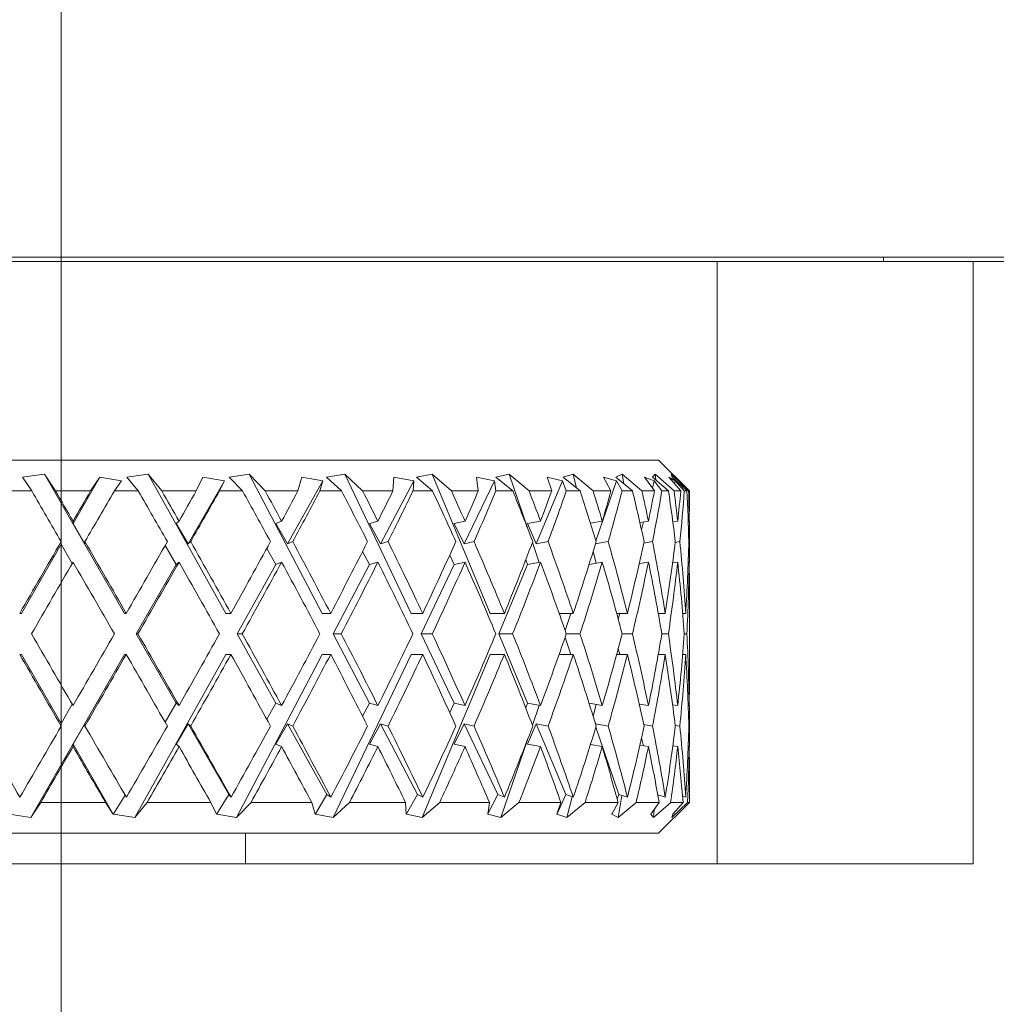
# Model space of a CAD drawing. Header units: inches. Extents: x 2.7 to 30.3, y 1.5 to 20.9.
# Tile 8 of 32: x 13.289 to 13.765, y 3.881 to 4.362. Entities that reach past the tile are written whole.
import ezdxf

# ---------------------------------------------------------------- set-up
doc = ezdxf.new("R2010")
doc.units = ezdxf.units.IN
doc.header["$MEASUREMENT"] = 0
doc.linetypes.add('CENTERX2', pattern=[0.8, 0.5, -0.1, 0.1, -0.1])

msp = doc.modelspace()

# ---------------------------------------------------------------- linework, layer by layer
at = {"color": 7, "linetype": 'CENTERX2', "lineweight": 0}
msp.add_line((13.30894, 1.47351), (13.30894, 7.24476), dxfattribs=at)
at = {"color": 7, "linetype": 'Continuous', "lineweight": 15}
for p, q in [((11.93394, 4.24597), (14.68394, 4.24597)), ((13.62894, 4.24397), (12.98894, 4.24397)), ((13.62894, 3.94997), (13.62894, 4.24397)), ((13.62894, 4.24397), (13.75394, 4.24397)), ((13.71016, 4.24597), (13.71016, 4.24397)), ((13.75394, 4.24397), (13.75394, 3.94997)), ((13.75394, 4.24397), (14.13494, 4.24397)), ((13.01744, 4.14697), (13.60044, 4.14697)), ((13.61544, 4.13197), (13.60044, 4.14697)), ((13.30079, 4.1401), (13.29009, 4.1387)), ((13.29009, 4.1387), (13.29458, 4.13197)), ((13.33984, 4.07222), (13.30079, 4.1401)), ((13.3062, 4.13197), (13.30079, 4.1401)), ((13.32779, 4.1387), (13.31474, 4.11601)), ((13.32779, 4.1387), (13.3233, 4.13197)), ((13.3383, 4.13697), (13.32779, 4.1387)), ((13.33495, 4.13197), (13.3383, 4.13697)), ((13.35132, 4.1401), (13.34092, 4.1387)), ((13.34092, 4.1387), (13.34653, 4.13197)), ((13.35804, 4.13197), (13.35132, 4.1401)), ((13.38924, 4.07222), (13.35132, 4.1401)), ((13.37082, 4.10608), (13.38859, 4.13697)), ((13.37808, 4.1387), (13.37483, 4.13197)), ((13.38859, 4.13697), (13.37808, 4.1387)), ((13.38619, 4.13197), (13.38859, 4.13697)), ((13.40062, 4.1401), (13.39083, 4.1387)), ((13.39083, 4.1387), (13.3974, 4.13197)), ((13.40846, 4.13197), (13.40062, 4.1401)), ((13.43633, 4.07222), (13.40062, 4.1401)), ((13.41933, 4.10608), (13.43659, 4.13697)), ((13.42638, 4.1387), (13.42447, 4.13197)), ((13.43659, 4.13697), (13.42638, 4.1387)), ((13.43521, 4.13197), (13.43659, 4.13697)), ((13.44729, 4.1401), (13.43839, 4.1387)), ((13.43839, 4.1387), (13.44572, 4.13197)), ((13.45602, 4.13197), (13.44729, 4.1401)), ((13.47976, 4.07222), (13.44729, 4.1401)), ((13.46466, 4.10608), (13.48092, 4.13697)), ((13.47131, 4.1387), (13.47079, 4.13197)), ((13.48092, 4.13697), (13.47131, 4.1387)), ((13.48059, 4.13197), (13.48092, 4.13697)), ((13.48998, 4.1401), (13.48222, 4.1387)), ((13.48222, 4.1387), (13.49011, 4.13197)), ((13.49935, 4.13197), (13.48998, 4.1401)), ((13.51827, 4.07222), (13.48998, 4.1401)), ((13.50552, 4.10608), (13.52029, 4.13697)), ((13.52029, 4.13697), (13.51156, 4.1387)), ((13.51156, 4.1387), (13.51245, 4.13197)), ((13.52103, 4.13197), (13.52029, 4.13697)), ((13.52746, 4.1401), (13.52107, 4.1387)), ((13.52107, 4.1387), (13.52928, 4.13197)), ((13.5372, 4.13197), (13.52746, 4.1401)), ((13.53643, 4.11398), (13.52746, 4.1401)), ((13.54072, 4.10608), (13.55359, 4.13697)), ((13.55359, 4.13697), (13.54598, 4.1387)), ((13.54598, 4.1387), (13.54826, 4.13197)), ((13.55538, 4.13197), (13.55359, 4.13697)), ((13.55865, 4.1401), (13.55381, 4.1387)), ((13.55381, 4.1387), (13.56212, 4.13197)), ((13.56849, 4.13197), (13.55865, 4.1401)), ((13.5604, 4.13337), (13.55865, 4.1401)), ((13.5698, 4.10769), (13.57985, 4.13697)), ((13.57985, 4.13697), (13.57358, 4.1387)), ((13.57358, 4.1387), (13.57718, 4.13197)), ((13.58266, 4.1401), (13.57952, 4.1387)), ((13.57952, 4.1387), (13.58767, 4.13197)), ((13.58263, 4.13197), (13.57985, 4.13697)), ((13.59231, 4.13197), (13.58266, 4.1401)), ((13.58344, 4.13546), (13.58266, 4.1401)), ((13.59832, 4.13697), (13.59357, 4.1387)), ((13.59357, 4.1387), (13.59838, 4.13197)), ((13.59738, 4.13337), (13.59832, 4.13697)), ((13.5988, 4.1401), (13.59743, 4.1387)), ((13.59743, 4.1387), (13.60521, 4.13197)), ((13.60201, 4.13197), (13.59832, 4.13697)), ((13.60797, 4.13197), (13.5988, 4.1401)), ((13.599, 4.13735), (13.5988, 4.1401)), ((13.60846, 4.13697), (13.60537, 4.1387)), ((13.60537, 4.1387), (13.61126, 4.13197)), ((13.61504, 4.13197), (13.60659, 4.1401)), ((13.60659, 4.1401), (13.60705, 4.1387)), ((13.60705, 4.1387), (13.61422, 4.13197)), ((13.60821, 4.13546), (13.60846, 4.13697)), ((13.61296, 4.13197), (13.60846, 4.13697)), ((13.29458, 4.13197), (13.28297, 4.13197)), ((13.3233, 4.13197), (13.3062, 4.13197)), ((13.34653, 4.13197), (13.33495, 4.13197)), ((13.37483, 4.13197), (13.35804, 4.13197)), ((13.3974, 4.13197), (13.38619, 4.13197)), ((13.42447, 4.13197), (13.40846, 4.13197)), ((13.44572, 4.13197), (13.43521, 4.13197)), ((13.47079, 4.13197), (13.45602, 4.13197)), ((13.49011, 4.13197), (13.48059, 4.13197)), ((13.51245, 4.13197), (13.49935, 4.13197)), ((13.52928, 4.13197), (13.52103, 4.13197)), ((13.54826, 4.13197), (13.5372, 4.13197)), ((13.56212, 4.13197), (13.55538, 4.13197)), ((13.57718, 4.13197), (13.56849, 4.13197)), ((13.58767, 4.13197), (13.58263, 4.13197)), ((13.59838, 4.13197), (13.59231, 4.13197)), ((13.60521, 4.13197), (13.60201, 4.13197)), ((13.61126, 4.13197), (13.60797, 4.13197)), ((13.61422, 4.13197), (13.61296, 4.13197)), ((13.61504, 4.13197), (13.61544, 4.13197)), ((13.31474, 4.11601), (13.31474, 4.11724)), ((13.32053, 4.10608), (13.31474, 4.11601)), ((13.36503, 4.11601), (13.36644, 4.11724)), ((13.37082, 4.10608), (13.36503, 4.11601)), ((13.4137, 4.11601), (13.41649, 4.11724)), ((13.41933, 4.10608), (13.4137, 4.11601)), ((13.45936, 4.11601), (13.46345, 4.11724)), ((13.46466, 4.10608), (13.45936, 4.11601)), ((13.5007, 4.11601), (13.50596, 4.11724)), ((13.50552, 4.10608), (13.5007, 4.11601)), ((13.53652, 4.11601), (13.54281, 4.11724)), ((13.54072, 4.10608), (13.53652, 4.11601)), ((13.56716, 4.11624), (13.57293, 4.11724)), ((13.59128, 4.11658), (13.59545, 4.11724)), ((13.59208, 4.11298), (13.59309, 4.11686)), ((13.60734, 4.11688), (13.60973, 4.11724)), ((13.61487, 4.11716), (13.61536, 4.11724)), ((13.61544, 4.10475), (13.61544, 4.10965)), ((13.30894, 4.10593), (13.28955, 4.07222)), ((13.30894, 4.10724), (13.30894, 4.10593)), ((13.30894, 4.10593), (13.31438, 4.09662)), ((13.32053, 4.10721), (13.32053, 4.10608)), ((13.35962, 4.10528), (13.36503, 4.09601)), ((13.37213, 4.10721), (13.37082, 4.10608)), ((13.40922, 4.10391), (13.4137, 4.09601)), ((13.4219, 4.10721), (13.41933, 4.10608)), ((13.46843, 4.10721), (13.46466, 4.10608)), ((13.51037, 4.10721), (13.50552, 4.10608)), ((13.54221, 4.09712), (13.53887, 4.10685)), ((13.54651, 4.10721), (13.54072, 4.10608)), ((13.57582, 4.10721), (13.5696, 4.10614)), ((13.59746, 4.10721), (13.59319, 4.10654)), ((13.61079, 4.10721), (13.60852, 4.10687)), ((13.61544, 4.10721), (13.61516, 4.10717)), ((13.45596, 4.10239), (13.45936, 4.09601)), ((13.49848, 4.10059), (13.5007, 4.09601)), ((13.56993, 4.09672), (13.56845, 4.10239)), ((13.34559, 4.06222), (13.36503, 4.09601)), ((13.36503, 4.09601), (13.36644, 4.09724)), ((13.39483, 4.06222), (13.4137, 4.09601)), ((13.4137, 4.09601), (13.41649, 4.09724)), ((13.44159, 4.06222), (13.45936, 4.09601)), ((13.45936, 4.09601), (13.46345, 4.09724)), ((13.48454, 4.06222), (13.5007, 4.09601)), ((13.5007, 4.09601), (13.50596, 4.09724)), ((13.52244, 4.06222), (13.53652, 4.09601)), ((13.53556, 4.09828), (13.53652, 4.09601)), ((13.53652, 4.09601), (13.54281, 4.09724)), ((13.5665, 4.09613), (13.57293, 4.09724)), ((13.59097, 4.09653), (13.59545, 4.09724)), ((13.60724, 4.09686), (13.60973, 4.09724)), ((13.61486, 4.09716), (13.61536, 4.09724)), ((13.61544, 4.03969), (13.61544, 4.08475)), ((13.28955, 4.07222), (13.28871, 4.07222)), ((13.33984, 4.07222), (13.34068, 4.07222)), ((13.38924, 4.07222), (13.39175, 4.07222)), ((13.43633, 4.07222), (13.44043, 4.07222)), ((13.47976, 4.07222), (13.48533, 4.07222)), ((13.51827, 4.07222), (13.52515, 4.07222)), ((13.55189, 4.07222), (13.55876, 4.07222)), ((13.55478, 4.06393), (13.55763, 4.07222)), ((13.57998, 4.07222), (13.58517, 4.07222)), ((13.58075, 4.06935), (13.58149, 4.07222)), ((13.60026, 4.07222), (13.60365, 4.07222)), ((13.61217, 4.07222), (13.61364, 4.07222)), ((13.34559, 4.06222), (13.34642, 4.06222)), ((13.36503, 4.02844), (13.34559, 4.06222)), ((13.4137, 4.02844), (13.39483, 4.06222)), ((13.39483, 4.06222), (13.39729, 4.06222)), ((13.45936, 4.02844), (13.44159, 4.06222)), ((13.44159, 4.06222), (13.44562, 4.06222)), ((13.5007, 4.02844), (13.48454, 4.06222)), ((13.48454, 4.06222), (13.49002, 4.06222)), ((13.53652, 4.02844), (13.52244, 4.06222)), ((13.52244, 4.06222), (13.52921, 4.06222)), ((13.55763, 4.05222), (13.55478, 4.06052)), ((13.55537, 4.06222), (13.56206, 4.06222)), ((13.58262, 4.06222), (13.58763, 4.06222)), ((13.60201, 4.06222), (13.60518, 4.06222)), ((13.61296, 4.06222), (13.61421, 4.06222)), ((13.28955, 4.05222), (13.28871, 4.05222)), ((13.28955, 4.05222), (13.30894, 4.01851)), ((13.29408, 3.97268), (13.33984, 4.05222)), ((13.33984, 4.05222), (13.34068, 4.05222)), ((13.3448, 3.97268), (13.38924, 4.05222)), ((13.38924, 4.05222), (13.39175, 4.05222)), ((13.39448, 3.97268), (13.43633, 4.05222)), ((13.43633, 4.05222), (13.44043, 4.05222)), ((13.44171, 3.97268), (13.47976, 4.05222)), ((13.47976, 4.05222), (13.48533, 4.05222)), ((13.48511, 3.97268), (13.51827, 4.05222)), ((13.51827, 4.05222), (13.52515, 4.05222)), ((13.55189, 4.05222), (13.55876, 4.05222)), ((13.57998, 4.05222), (13.58517, 4.05222)), ((13.58149, 4.05222), (13.58075, 4.05509)), ((13.60026, 4.05222), (13.60365, 4.05222)), ((13.61217, 4.05222), (13.61364, 4.05222)), ((13.31438, 4.02783), (13.30894, 4.01851)), ((13.36503, 4.02844), (13.35962, 4.01917)), ((13.36644, 4.02721), (13.36503, 4.02844)), ((13.4137, 4.02844), (13.40922, 4.02054)), ((13.41649, 4.02721), (13.4137, 4.02844)), ((13.45936, 4.02844), (13.45596, 4.02206)), ((13.46345, 4.02721), (13.45936, 4.02844)), ((13.5007, 4.02844), (13.49848, 4.02386)), ((13.50596, 4.02721), (13.5007, 4.02844)), ((13.53652, 4.02844), (13.53556, 4.02617)), ((13.54281, 4.02721), (13.53652, 4.02844)), ((13.53887, 4.0176), (13.54221, 4.02733)), ((13.57293, 4.02721), (13.5665, 4.02832)), ((13.56845, 4.02205), (13.56993, 4.02773)), ((13.59545, 4.02721), (13.59097, 4.02792)), ((13.60973, 4.02721), (13.60724, 4.02758)), ((13.61536, 4.02721), (13.61486, 4.02728)), ((13.30894, 4.01851), (13.30894, 4.0172)), ((13.31474, 4.00844), (13.32053, 4.01837)), ((13.32053, 4.01837), (13.32053, 4.01723)), ((13.36503, 4.00844), (13.37082, 4.01837)), ((13.37082, 4.01837), (13.37213, 4.01723)), ((13.39067, 3.98387), (13.37082, 4.01837)), ((13.4137, 4.00844), (13.41933, 4.01837)), ((13.41933, 4.01837), (13.4219, 4.01723)), ((13.4386, 3.98387), (13.41933, 4.01837)), ((13.45936, 4.00844), (13.46466, 4.01837)), ((13.46466, 4.01837), (13.46843, 4.01723)), ((13.48281, 3.98387), (13.46466, 4.01837)), ((13.5007, 4.00844), (13.50552, 4.01837)), ((13.50552, 4.01837), (13.51037, 4.01723)), ((13.52202, 3.98387), (13.50552, 4.01837)), ((13.53652, 4.00844), (13.54072, 4.01837)), ((13.54072, 4.01837), (13.54651, 4.01723)), ((13.5551, 3.98387), (13.54072, 4.01837)), ((13.5696, 4.01831), (13.57582, 4.01723)), ((13.58109, 3.98387), (13.5698, 4.01676)), ((13.59319, 4.01791), (13.59746, 4.01723)), ((13.60852, 4.01758), (13.61079, 4.01723)), ((13.61516, 4.01727), (13.61544, 4.01723)), ((13.61544, 4.01479), (13.61544, 4.01969)), ((13.31474, 4.00721), (13.31474, 4.00844)), ((13.31474, 4.00844), (13.33438, 3.97429)), ((13.36644, 4.00721), (13.36503, 4.00844)), ((13.41649, 4.00721), (13.4137, 4.00844)), ((13.46345, 4.00721), (13.45936, 4.00844)), ((13.50596, 4.00721), (13.5007, 4.00844)), ((13.52345, 3.97268), (13.53643, 4.01047)), ((13.54281, 4.00721), (13.53652, 4.00844)), ((13.57293, 4.00721), (13.56716, 4.0082)), ((13.59545, 4.00721), (13.59128, 4.00787)), ((13.59309, 4.00758), (13.59208, 4.01147)), ((13.60973, 4.00721), (13.60734, 4.00757)), ((13.61536, 4.00721), (13.61487, 4.00728)), ((13.61544, 3.97997), (13.61544, 3.99479)), ((13.34017, 3.98354), (13.33454, 3.97432)), ((13.39067, 3.98387), (13.38483, 3.97432)), ((13.39183, 3.98252), (13.39067, 3.98387)), ((13.4386, 3.98387), (13.43294, 3.97432)), ((13.4405, 3.98252), (13.4386, 3.98387)), ((13.48281, 3.98387), (13.47748, 3.97432)), ((13.4854, 3.98252), (13.48281, 3.98387)), ((13.52202, 3.98387), (13.51717, 3.97432)), ((13.52521, 3.98252), (13.52202, 3.98387)), ((13.5551, 3.98387), (13.55087, 3.97432)), ((13.5588, 3.98252), (13.5551, 3.98387)), ((13.58109, 3.98387), (13.58022, 3.98148)), ((13.58069, 3.97268), (13.5825, 3.98341)), ((13.58521, 3.98252), (13.58109, 3.98387)), ((13.60367, 3.98252), (13.60004, 3.98363)), ((13.29408, 3.97268), (13.29894, 3.97997)), ((13.29894, 3.97997), (13.33058, 3.97997)), ((13.33058, 3.97997), (13.33438, 3.97429)), ((13.3448, 3.97268), (13.35086, 3.97997)), ((13.35086, 3.97997), (13.38194, 3.97997)), ((13.38194, 3.97997), (13.38467, 3.97429)), ((13.39448, 3.97268), (13.40157, 3.97997)), ((13.40157, 3.97997), (13.43119, 3.97997)), ((13.43119, 3.97997), (13.43278, 3.97429)), ((13.44171, 3.97268), (13.44961, 3.97997)), ((13.44961, 3.97997), (13.47694, 3.97997)), ((13.47694, 3.97997), (13.47733, 3.97429)), ((13.48511, 3.97268), (13.49361, 3.97997)), ((13.49361, 3.97997), (13.51784, 3.97997)), ((13.51784, 3.97997), (13.51704, 3.97429)), ((13.52345, 3.97268), (13.5323, 3.97997)), ((13.5323, 3.97997), (13.55274, 3.97997)), ((13.55274, 3.97997), (13.55075, 3.97429)), ((13.55562, 3.97268), (13.55823, 3.98273)), ((13.55562, 3.97268), (13.56455, 3.97997)), ((13.56455, 3.97997), (13.58063, 3.97997)), ((13.58063, 3.97997), (13.57752, 3.97429)), ((13.58069, 3.97268), (13.58946, 3.97997)), ((13.58946, 3.97997), (13.6007, 3.97997)), ((13.6007, 3.97997), (13.59655, 3.97429)), ((13.59794, 3.97268), (13.6063, 3.97997)), ((13.60044, 3.96497), (13.61544, 3.97997)), ((13.6063, 3.97997), (13.61237, 3.97997)), ((13.60688, 3.97268), (13.61458, 3.97997)), ((13.61237, 3.97997), (13.60731, 3.97429)), ((13.61365, 3.98252), (13.61212, 3.98297)), ((13.61458, 3.97997), (13.61544, 3.97997)), ((13.2835, 3.97429), (13.29408, 3.97268)), ((13.33438, 3.97429), (13.33454, 3.97432)), ((13.33454, 3.97432), (13.33452, 3.97429)), ((13.33452, 3.97429), (13.3448, 3.97268)), ((13.38467, 3.97429), (13.38483, 3.97432)), ((13.38483, 3.97432), (13.38481, 3.97429)), ((13.38481, 3.97429), (13.39448, 3.97268)), ((13.43278, 3.97429), (13.43294, 3.97432)), ((13.43294, 3.97432), (13.43291, 3.97429)), ((13.43291, 3.97429), (13.44171, 3.97268)), ((13.47733, 3.97429), (13.47748, 3.97432)), ((13.47748, 3.97432), (13.47745, 3.97429)), ((13.47745, 3.97429), (13.48511, 3.97268)), ((13.51704, 3.97429), (13.51717, 3.97432)), ((13.51717, 3.97432), (13.51714, 3.97429)), ((13.51714, 3.97429), (13.52345, 3.97268)), ((13.55075, 3.97429), (13.55087, 3.97432)), ((13.55087, 3.97432), (13.55084, 3.97429)), ((13.55084, 3.97429), (13.55562, 3.97268)), ((13.57752, 3.97429), (13.57761, 3.97432)), ((13.57761, 3.97432), (13.57758, 3.97429)), ((13.57758, 3.97429), (13.58069, 3.97268)), ((13.57777, 3.97476), (13.57761, 3.97432)), ((13.59655, 3.97429), (13.59662, 3.97432)), ((13.59662, 3.97432), (13.59659, 3.97429)), ((13.59659, 3.97429), (13.59794, 3.97268)), ((13.59666, 3.97443), (13.59662, 3.97432)), ((13.59794, 3.97268), (13.59823, 3.97659)), ((13.60733, 3.97429), (13.60688, 3.97268)), ((13.60731, 3.97429), (13.60736, 3.97432)), ((13.60736, 3.97432), (13.60733, 3.97429)), ((13.60736, 3.97435), (13.60736, 3.97432)), ((13.60044, 3.96497), (13.01744, 3.96497)), ((13.39894, 3.94997), (13.39894, 3.96497)), ((13.75394, 3.94997), (12.86394, 3.94997))]:
    msp.add_line(p, q, dxfattribs=at)
for centre, major_axis, ratio, start_param, end_param in [((13.30894, 4.06222), (-0.30588, 0.53075), 0.036772, 4.776108, 4.822969), ((13.30894, 4.08222), (-0.30588, 0.53075), 0.036772, 4.757202, 4.785052), ((13.30894, 4.06222), (0.30588, 0.53075), 0.036772, 1.460217, 1.488171), ((13.30894, 4.04222), (0.30588, 0.53075), 0.036772, 1.422108, 1.469258), ((13.30894, 4.06222), (-0.30086, 0.52983), 0.110441, 4.734666, 4.781526), ((13.30894, 4.08222), (-0.30086, 0.52983), 0.110441, 4.71576, 4.743609), ((13.30894, 4.06222), (0.30588, 0.53075), 0.036772, 4.837392, 4.865346), ((13.30894, 4.04222), (0.30588, 0.53075), 0.036772, 4.856305, 4.903454), ((13.30894, 4.06222), (-0.29061, 0.52816), 0.184425, 4.696167, 4.743027), ((13.30894, 4.08222), (-0.29061, 0.52816), 0.184425, 4.677261, 4.70511), ((13.30894, 4.06222), (0.30086, 0.52983), 0.110441, 4.878834, 4.906788), ((13.30894, 4.04222), (0.30086, 0.52983), 0.110441, 4.897747, 4.944897), ((13.30894, 4.06222), (-0.27462, 0.5261), 0.258705, 4.663065, 4.709925), ((13.30894, 4.08222), (-0.27462, 0.5261), 0.258705, 4.644159, 4.672008), ((13.30894, 4.06222), (0.29061, 0.52816), 0.184425, 4.917333, 4.945287), ((13.30894, 4.04222), (0.29061, 0.52816), 0.184425, 4.936246, 4.983396), ((13.30894, 4.06222), (-0.25201, 0.52421), 0.332803, 4.638651, 4.685511), ((13.30894, 4.08222), (-0.25201, 0.52421), 0.332803, 4.619745, 4.647594), ((13.30894, 4.06222), (0.27462, 0.5261), 0.258705, 4.950435, 4.978389), ((13.30894, 4.04222), (0.27462, 0.5261), 0.258705, 4.969348, 5.016498), ((13.30894, 4.06222), (-0.22127, 0.52324), 0.405341, 4.627537, 4.674397), ((13.30894, 4.08222), (-0.22127, 0.52324), 0.405341, 4.608631, 4.63648), ((13.30894, 4.06222), (0.25201, 0.52421), 0.332803, 4.974849, 5.002803), ((13.30894, 4.04222), (0.25201, 0.52421), 0.332803, 4.993762, 5.040912), ((13.30894, 4.06222), (-0.18015, 0.52398), 0.473241, 4.636009, 4.682869), ((13.30894, 4.08222), (-0.18015, 0.52398), 0.473241, 4.617103, 4.644952), ((13.30894, 4.06222), (0.22127, 0.52324), 0.405341, 4.985963, 5.013917), ((13.30894, 4.04222), (0.22127, 0.52324), 0.405341, 5.004876, 5.052026), ((13.30894, 4.06222), (-0.12592, 0.52665), 0.530596, 4.671108, 4.717969), ((13.30894, 4.08222), (-0.12592, 0.52665), 0.530596, 4.652202, 4.680051), ((13.30894, 4.06222), (0.18015, 0.52398), 0.473241, 4.977491, 5.005445), ((13.30894, 4.04222), (0.18015, 0.52398), 0.473241, 4.996404, 5.043554), ((13.30894, 4.06222), (-0.0576, 0.52986), 0.568145, 4.735617, 4.782478), ((13.30894, 4.08222), (-0.0576, 0.52986), 0.568145, 4.716711, 4.744561), ((13.30894, 4.06222), (0.12592, 0.52665), 0.530596, 4.942392, 4.970346), ((13.30894, 4.04222), (0.12592, 0.52665), 0.530596, 4.961305, 5.008454), ((13.30894, 4.06222), (0.01948, 0.53075), 0.576312, 4.818448, 4.865308), ((13.30894, 4.08222), (0.01948, 0.53075), 0.576312, 4.799542, 4.827391), ((13.30894, 4.06222), (0.0576, 0.52986), 0.568145, 4.877883, 4.905837), ((13.30894, 4.04222), (0.0576, 0.52986), 0.568145, 4.896795, 4.920422), ((13.30894, 4.06222), (0.30588, 0.53075), 0.036772, 1.507077, 1.573147), ((13.30894, 4.08222), (-0.30588, 0.53075), 0.036772, 4.672362, 4.738289), ((13.30894, 4.06222), (0.30588, 0.53075), 0.036772, 4.752416, 4.818486), ((13.30894, 4.08222), (-0.30086, 0.52983), 0.110441, 4.63092, 4.696847), ((13.30894, 4.06222), (0.30086, 0.52983), 0.110441, 4.793858, 4.859928), ((13.30894, 4.08222), (-0.29061, 0.52816), 0.184425, 4.592421, 4.658348), ((13.30894, 4.06222), (0.29061, 0.52816), 0.184425, 4.832357, 4.898427), ((13.30894, 4.08222), (-0.27462, 0.5261), 0.258705, 4.559319, 4.625246), ((13.30894, 4.06222), (0.27462, 0.5261), 0.258705, 4.865459, 4.931529), ((13.30894, 4.08222), (-0.25201, 0.52421), 0.332803, 4.534905, 4.600832), ((13.30894, 4.06222), (0.25201, 0.52421), 0.332803, 4.889873, 4.955943), ((13.30894, 4.08222), (-0.22127, 0.52324), 0.405341, 4.523791, 4.589718), ((13.30894, 4.06222), (0.22127, 0.52324), 0.405341, 4.900987, 4.967057), ((13.30894, 4.08222), (-0.18015, 0.52398), 0.473241, 4.532263, 4.59819), ((13.30894, 4.06222), (0.18015, 0.52398), 0.473241, 4.892515, 4.958585), ((13.30894, 4.08222), (-0.12592, 0.52665), 0.530596, 4.567362, 4.633289), ((13.30894, 4.06222), (0.12592, 0.52665), 0.530596, 4.857416, 4.923486), ((13.30894, 4.08222), (-0.0576, 0.52986), 0.568145, 4.631871, 4.697798), ((13.30894, 4.06222), (0.0576, 0.52986), 0.568145, 4.792907, 4.858976), ((13.30894, 4.08222), (0.01948, 0.53075), 0.576312, 4.757139, 4.780629), ((13.30894, 4.04222), (0.30588, 0.53075), 0.036772, 1.488171, 1.554302), ((13.30894, 4.06222), (-0.30588, 0.53075), 0.036772, 4.6912, 4.757202), ((13.30894, 4.04222), (0.30588, 0.53075), 0.036772, 4.77126, 4.837392), ((13.30894, 4.06222), (-0.30086, 0.52983), 0.110441, 4.649758, 4.71576), ((13.30894, 4.04222), (0.30086, 0.52983), 0.110441, 4.812703, 4.878834), ((13.30894, 4.06222), (-0.29061, 0.52816), 0.184425, 4.611259, 4.677261), ((13.30894, 4.04222), (0.29061, 0.52816), 0.184425, 4.851202, 4.917333), ((13.30894, 4.06222), (-0.27462, 0.5261), 0.258705, 4.578157, 4.644159), ((13.30894, 4.04222), (0.27462, 0.5261), 0.258705, 4.884303, 4.950435), ((13.30894, 4.06222), (-0.25201, 0.52421), 0.332803, 4.553743, 4.619745), ((13.30894, 4.04222), (0.25201, 0.52421), 0.332803, 4.908718, 4.974849), ((13.30894, 4.06222), (-0.22127, 0.52324), 0.405341, 4.542629, 4.608631), ((13.30894, 4.04222), (0.22127, 0.52324), 0.405341, 4.919832, 4.985963), ((13.30894, 4.06222), (-0.18015, 0.52398), 0.473241, 4.551101, 4.617103), ((13.30894, 4.04222), (0.18015, 0.52398), 0.473241, 4.91136, 4.977491), ((13.30894, 4.06222), (-0.12592, 0.52665), 0.530596, 4.5862, 4.652202), ((13.30894, 4.04222), (0.12592, 0.52665), 0.530596, 4.87626, 4.942392), ((13.30894, 4.06222), (-0.0576, 0.52986), 0.568145, 4.650709, 4.716711), ((13.30894, 4.04222), (0.0576, 0.52986), 0.568145, 4.811751, 4.877883), ((13.30894, 4.06222), (0.01948, 0.53075), 0.576312, 4.775994, 4.799542), ((13.30894, 4.08222), (-0.30588, 0.53075), 0.036772, 1.58729, 1.653422), ((13.30894, 4.06222), (0.30588, 0.53075), 0.036772, 4.667576, 4.733578), ((13.30894, 4.08222), (-0.30588, 0.53075), 0.036772, 4.587386, 4.653518), ((13.30894, 4.06222), (0.30086, 0.52983), 0.110441, 4.709018, 4.77502), ((13.30894, 4.08222), (-0.30086, 0.52983), 0.110441, 4.545944, 4.612075), ((13.30894, 4.06222), (0.29061, 0.52816), 0.184425, 4.747517, 4.813519), ((13.30894, 4.08222), (-0.29061, 0.52816), 0.184425, 4.507445, 4.573576), ((13.30894, 4.06222), (0.27462, 0.5261), 0.258705, 4.780619, 4.846621), ((13.30894, 4.08222), (-0.27462, 0.5261), 0.258705, 4.474343, 4.540474), ((13.30894, 4.06222), (0.25201, 0.52421), 0.332803, 4.805033, 4.871035), ((13.30894, 4.08222), (-0.25201, 0.52421), 0.332803, 4.449929, 4.51606), ((13.30894, 4.06222), (0.22127, 0.52324), 0.405341, 4.816147, 4.882149), ((13.30894, 4.08222), (-0.22127, 0.52324), 0.405341, 4.438815, 4.504946), ((13.30894, 4.06222), (0.18015, 0.52398), 0.473241, 4.807675, 4.873677), ((13.30894, 4.08222), (-0.18015, 0.52398), 0.473241, 4.447287, 4.513418), ((13.30894, 4.06222), (0.12592, 0.52665), 0.530596, 4.772576, 4.838578), ((13.30894, 4.08222), (-0.12592, 0.52665), 0.530596, 4.482386, 4.548518), ((13.30894, 4.06222), (0.0576, 0.52986), 0.568145, 4.708067, 4.774069), ((13.30894, 4.08222), (-0.0576, 0.52986), 0.568145, 4.546895, 4.613027), ((13.30894, 4.06222), (-0.30588, 0.53075), 0.036772, 1.568446, 1.634516), ((13.30894, 4.04222), (0.30588, 0.53075), 0.036772, 4.686489, 4.752416), ((13.30894, 4.06222), (-0.30588, 0.53075), 0.036772, 4.606292, 4.672362), ((13.30894, 4.04222), (0.30086, 0.52983), 0.110441, 4.727931, 4.793858), ((13.30894, 4.06222), (-0.30086, 0.52983), 0.110441, 4.56485, 4.63092), ((13.30894, 4.04222), (0.29061, 0.52816), 0.184425, 4.76643, 4.832357), ((13.30894, 4.06222), (-0.29061, 0.52816), 0.184425, 4.526351, 4.592421), ((13.30894, 4.04222), (0.27462, 0.5261), 0.258705, 4.799532, 4.865459), ((13.30894, 4.06222), (-0.27462, 0.5261), 0.258705, 4.493249, 4.559319), ((13.30894, 4.04222), (0.25201, 0.52421), 0.332803, 4.823946, 4.889873), ((13.30894, 4.06222), (-0.25201, 0.52421), 0.332803, 4.468835, 4.534905), ((13.30894, 4.04222), (0.22127, 0.52324), 0.405341, 4.83506, 4.900987), ((13.30894, 4.06222), (-0.22127, 0.52324), 0.405341, 4.457721, 4.523791), ((13.30894, 4.04222), (0.18015, 0.52398), 0.473241, 4.826588, 4.892515), ((13.30894, 4.06222), (-0.18015, 0.52398), 0.473241, 4.466193, 4.532263), ((13.30894, 4.04222), (0.12592, 0.52665), 0.530596, 4.791489, 4.857416), ((13.30894, 4.06222), (-0.12592, 0.52665), 0.530596, 4.501292, 4.567362), ((13.30894, 4.04222), (0.0576, 0.52986), 0.568145, 4.72698, 4.792907), ((13.30894, 4.06222), (-0.0576, 0.52986), 0.568145, 4.565802, 4.631871), ((13.30894, 4.06222), (-0.01948, 0.53075), 0.576312, 4.625236, 4.648784), ((13.30894, 4.04222), (-0.01948, 0.53075), 0.576312, 4.644149, 4.667639), ((13.30894, 4.08222), (-0.30086, 0.52983), 0.110441, 1.630892, 1.697094), ((13.30894, 4.06222), (0.30588, 0.53075), 0.036772, 4.582875, 4.64867), ((13.30894, 4.08222), (-0.30588, 0.53075), 0.036772, 1.672335, 1.738536), ((13.30894, 4.06222), (0.30086, 0.52983), 0.110441, 4.624317, 4.690112), ((13.30894, 4.08222), (-0.30588, 0.53075), 0.036772, 4.502272, 4.568473), ((13.30894, 4.06222), (0.29061, 0.52816), 0.184425, 4.662816, 4.728611), ((13.30894, 4.08222), (-0.30086, 0.52983), 0.110441, 4.460829, 4.527031), ((13.30894, 4.06222), (0.27462, 0.5261), 0.258705, 4.695918, 4.761713), ((13.30894, 4.08222), (-0.29061, 0.52816), 0.184425, 4.42233, 4.488532), ((13.30894, 4.06222), (0.25201, 0.52421), 0.332803, 4.720332, 4.786127), ((13.30894, 4.08222), (-0.27462, 0.5261), 0.258705, 4.389228, 4.45543), ((13.30894, 4.06222), (0.22127, 0.52324), 0.405341, 4.731446, 4.797241), ((13.30894, 4.08222), (-0.25201, 0.52421), 0.332803, 4.364814, 4.431016), ((13.30894, 4.06222), (0.18015, 0.52398), 0.473241, 4.722974, 4.788769), ((13.30894, 4.08222), (-0.22127, 0.52324), 0.405341, 4.3537, 4.419902), ((13.30894, 4.06222), (0.12592, 0.52665), 0.530596, 4.687875, 4.75367), ((13.30894, 4.08222), (-0.18015, 0.52398), 0.473241, 4.362172, 4.428374), ((13.30894, 4.06222), (0.0576, 0.52986), 0.568145, 4.623366, 4.689161), ((13.30894, 4.08222), (-0.12592, 0.52665), 0.530596, 4.397272, 4.463473), ((13.30894, 4.06222), (-0.01948, 0.53075), 0.576312, 4.540535, 4.60633), ((13.30894, 4.08222), (-0.0576, 0.52986), 0.568145, 4.504356, 4.527983), ((13.30894, 4.04222), (0.30588, 0.53075), 0.036772, 4.616048, 4.667576), ((13.30894, 4.06222), (-0.30588, 0.53075), 0.036772, 1.653422, 1.705168), ((13.30894, 4.04222), (0.30086, 0.52983), 0.110441, 4.65749, 4.709018), ((13.30894, 4.06222), (-0.30588, 0.53075), 0.036772, 4.53564, 4.587386), ((13.30894, 4.04222), (0.29061, 0.52816), 0.184425, 4.695989, 4.747517), ((13.30894, 4.06222), (-0.30086, 0.52983), 0.110441, 4.494198, 4.545944), ((13.30894, 4.04222), (0.27462, 0.5261), 0.258705, 4.729091, 4.780619), ((13.30894, 4.06222), (-0.29061, 0.52816), 0.184425, 4.455699, 4.507445), ((13.30894, 4.04222), (0.25201, 0.52421), 0.332803, 4.753505, 4.805033), ((13.30894, 4.06222), (-0.27462, 0.5261), 0.258705, 4.422597, 4.474343), ((13.30894, 4.04222), (0.22127, 0.52324), 0.405341, 4.764619, 4.816147), ((13.30894, 4.06222), (-0.25201, 0.52421), 0.332803, 4.398183, 4.449929), ((13.30894, 4.04222), (0.18015, 0.52398), 0.473241, 4.756147, 4.807675), ((13.30894, 4.06222), (-0.22127, 0.52324), 0.405341, 4.387069, 4.438815), ((13.30894, 4.04222), (0.12592, 0.52665), 0.530596, 4.721048, 4.772576), ((13.30894, 4.06222), (-0.18015, 0.52398), 0.473241, 4.395541, 4.447287), ((13.30894, 4.04222), (0.0576, 0.52986), 0.568145, 4.656539, 4.708067), ((13.30894, 4.06222), (-0.12592, 0.52665), 0.530596, 4.43064, 4.482386), ((13.30894, 4.04222), (-0.01948, 0.53075), 0.576312, 4.573708, 4.625236), ((13.30894, 4.06222), (-0.0576, 0.52986), 0.568145, 4.523348, 4.546895)]:
    msp.add_ellipse(centre, major_axis=major_axis, ratio=ratio, start_param=start_param, end_param=end_param, dxfattribs=at)

doc.saveas('drawing.dxf')
